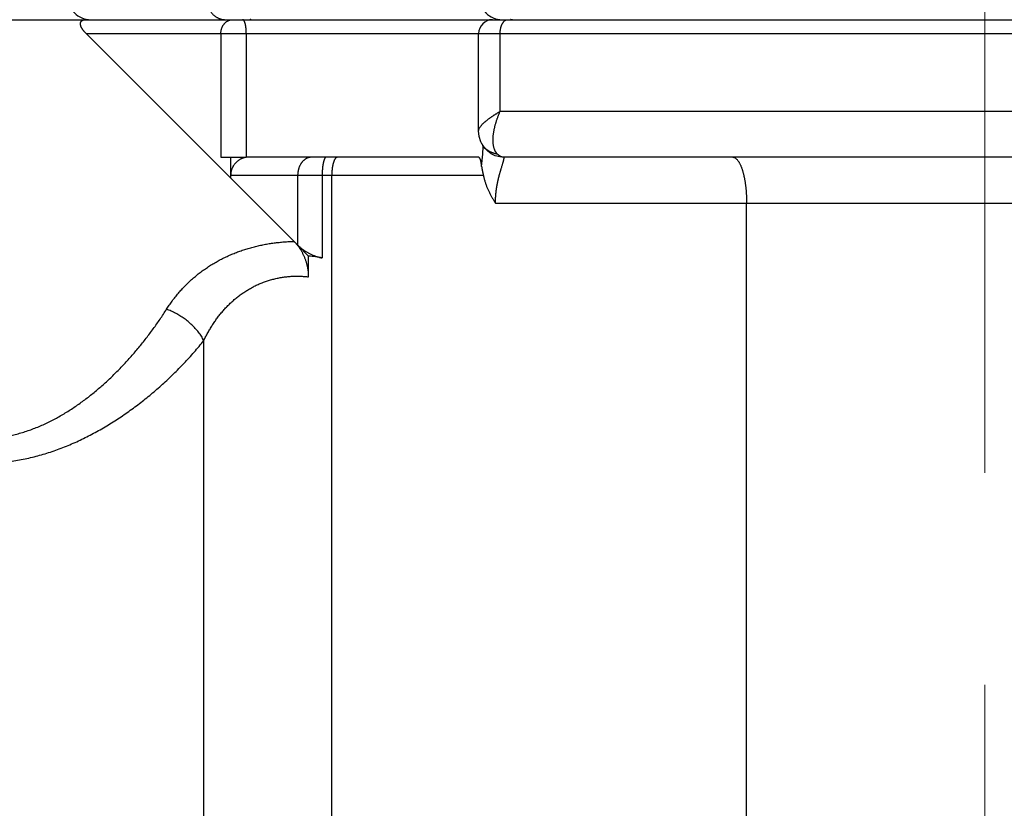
# Model space of a CAD drawing. Header units: millimetres. Extents: x 0 to 1735, y 0 to 1188.
# Tile 104 of 139: x 500 to 521, y 647 to 664. Entities that reach past the tile are written whole.
import ezdxf

# ---------------------------------------------------------------- set-up
doc = ezdxf.new("R2010")
doc.units = ezdxf.units.MM
doc.header["$LTSCALE"] = 0.727559
doc.linetypes.add('CENTER', pattern=[50.8, 31.75, -6.35, 6.35, -6.35])
doc.layers.add('NoLayerName_001', color=7, linetype='Continuous')
doc.layers.add('NoLayerName_007', color=7, linetype='Continuous')
doc.styles.get("Standard").update_dxf_attribs({"font": 'txt', "bigfont": 'extfont2'})
doc.dimstyles.get("Standard").update_dxf_attribs({"dimtxt": 2.5, "dimasz": 2.5, "dimexe": 1, "dimexo": 1, "dimtad": 1, "dimdec": 3, "dimzin": 0, "dimdsep": 46, "dimtxsty": 'Standard', "dimcen": 2.5, "dimadec": 3, "dimazin": 0, "dimtfac": 0.75, "dimtdec": 3, "dimtmove": 0, "dimatfit": 3, "dimfxl": 1, "dimarcsym": 0})

# ---------------------------------------------------------------- blocks, each defined once
blk = doc.blocks.new('_OPEN30')
at = {"color": 0, "linetype": 'ByBlock', "lineweight": -2}
for p, q in [((-1, 0.267949), (0, 0)), ((0, 0), (-1, -0.267949)), ((0, 0), (-1, 0))]:
    blk.add_line(p, q, dxfattribs=at)
blk = doc.blocks.new('*D148')
at = {"layer": 'Defpoints', "color": 0}
for p in [(474.5, 727.5), (730, 700), (474.5, 520)]:
    blk.add_point(p, dxfattribs=at)
at = {"layer": 'NoLayerName_001', "color": 0, "linetype": 'Continuous', "lineweight": 13}
for p, q in [((474.5, 723.5), (474.5, 516)), ((730, 696), (730, 516)), ((722, 520), (482.5, 520))]:
    blk.add_line(p, q, dxfattribs=at)
at = {"layer": 'NoLayerName_001', "color": 0, "lineweight": 13, "xscale": 8, "yscale": 8, "zscale": 8, "rotation": 180}
blk.add_blockref('_OPEN30', (474.5, 520), dxfattribs=at)
at = {"layer": 'NoLayerName_001', "color": 0, "lineweight": 13, "xscale": 8, "yscale": 8, "zscale": 8}
blk.add_blockref('_OPEN30', (730, 520), dxfattribs=at)
at = {"layer": 'NoLayerName_001', "color": 0, "lineweight": 13, "insert": (602.25, 531.629), "char_height": 12.8, "attachment_point": 5}
blk.add_mtext('\\W0.8594;２５６', dxfattribs=at)

msp = doc.modelspace()

# ---------------------------------------------------------------- linework, layer by layer
at = {"layer": 'NoLayerName_001', "color": 4, "linetype": 'CENTER', "lineweight": 13}
msp.add_line((521, 617.35379186), (521, 688.3977661), dxfattribs=at)
at = {"layer": 'NoLayerName_007', "color": 6, "linetype": 'Continuous', "lineweight": 25}
for p, q in [((481, 664.2), (540.59998868, 664.2)), ((501.4000303, 663.9), (540.9, 663.9)), ((501.4000303, 663.9), (504.55312397, 660.74687603)), ((504.33925693, 663.9), (504.33925693, 661.2)), ((504.89397157, 663.9), (504.89397157, 661.2)), ((509.96078201, 661.78053604), (509.96078201, 663.9)), ((510.42960645, 662.2), (510.42960645, 663.9)), ((531.462553, 662.2), (510.42960645, 662.2)), ((509.96078207, 661.7792292), (509.96078238, 661.77955433)), ((504.33925693, 661.2), (504.89397157, 661.2)), ((504.55312397, 660.74687603), (504.55312397, 661.2)), ((509.95395615, 661.2), (504.94965212, 661.2)), ((510.02582638, 661.00057868), (510.04901964, 661.27028055)), ((510.32199251, 661.23397573), (510.23555731, 661.27639529)), ((531.43679656, 661.2), (510.50618796, 661.2)), ((506.01323633, 660.8), (504.55215007, 660.8)), ((505.93608179, 659.36335212), (504.55726649, 660.74236993)), ((506.01323623, 660.8), (506.01323623, 659.2862082)), ((510.06453911, 660.8), (506.01323623, 660.8)), ((506.54734507, 660.8), (506.54734507, 659.00252984)), ((506.75752502, 636.36262346), (506.75752502, 660.8)), ((510.32722967, 660.2), (535.37403533, 660.19999934)), ((515.80337836, 632.58599866), (515.80337836, 660.2)), ((506.25350197, 659.04595814), (506.01324809, 659.28619727)), ((506.25353903, 658.59129341), (506.25350197, 659.04595814)), ((503.96765983, 637.52738633), (503.96765983, 657.20136255))]:
    msp.add_line(p, q, dxfattribs=at)
for points in [[(510.03126873, 661.49597723), (510.01171061, 661.53552333), (509.97411729, 661.65076089), (509.96071465, 661.77930793)], [(510.23555731, 661.27639529), (510.16231644, 661.33013348), (510.10169157, 661.39196819), (510.05353884, 661.45791817), (510.03368217, 661.49140449)], [(510.50642536, 661.20000576), (510.41999319, 661.20726202), (510.32199251, 661.23397573)]]:
    msp.add_lwpolyline(points, dxfattribs=at)
for centre, radius, start, end in [((501.5, 664.7), 0.5, 180, 270.001651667), ((510.47146097, 664.7), 0.5, 180, 270.000137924), ((510.26078201, 663.9), 0.3, 90.000304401, 180), ((506.00490398, 656.34809278), 2.70929483, 78.450475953, 84.735279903)]:
    msp.add_arc(centre, radius, start, end, dxfattribs=at)
for points, knots in [([(504.01284811, 664.7), (504.01301359, 664.69196341), (504.01310286, 664.6758685), (504.01469105, 664.65175551), (504.01715063, 664.62768986), (504.02064026, 664.6037236), (504.02511946, 664.57990605), (504.03060123, 664.55628728), (504.03708425, 664.53291716), (504.04457095, 664.50984596), (504.05306198, 664.48712601), (504.06255406, 664.46481083), (504.07304327, 664.44295596), (504.08452556, 664.42161743), (504.09699692, 664.4008513), (504.11045337, 664.38071373), (504.12489088, 664.36126082), (504.14030349, 664.34255184), (504.1566754, 664.32465299), (504.17397906, 664.30763621), (504.19218253, 664.29158117), (504.21125298, 664.27656821), (504.23115765, 664.26267786), (504.25186384, 664.24999098), (504.27333629, 664.23858917), (504.29552287, 664.228564), (504.31832325, 664.21995301), (504.34162425, 664.21280501), (504.3653086, 664.20714724), (504.38926116, 664.20309778), (504.41335899, 664.20043718), (504.42948769, 664.20027961), (504.4375269, 664.2)], [0, 0, 0, 0, 0.02411486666, 0.04827138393, 0.0724606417, 0.09667426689, 0.12090472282, 0.14514560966, 0.16939196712, 0.19364057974, 0.21788919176, 0.2421326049, 0.26636641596, 0.29058889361, 0.31480137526, 0.33900866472, 0.36321942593, 0.38744651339, 0.41169667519, 0.43595763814, 0.46021894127, 0.48447598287, 0.50873095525, 0.53299378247, 0.55728303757, 0.58161841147, 0.60598381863, 0.63035034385, 0.65469015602, 0.67897840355, 0.7031951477, 0.72732736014, 0.72732736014, 0.72732736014, 0.72732736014]), ([(501.40005129, 663.89995025), (501.39785599, 663.90216624), (501.39344527, 663.90658674), (501.38691965, 663.91331724), (501.38045051, 663.92012095), (501.37405774, 663.92701022), (501.36774877, 663.933985), (501.36153433, 663.94104855), (501.35542431, 663.94820327), (501.3494288, 663.95545176), (501.34355784, 663.9627966), (501.3378215, 663.97024036), (501.33222983, 663.97778562), (501.32679289, 663.98543495), (501.32152075, 663.99319093), (501.31642346, 664.00105615), (501.31151115, 664.00903321), (501.30679371, 664.01712459), (501.30228188, 664.02533319), (501.29798423, 664.03365874), (501.29392327, 664.04210424), (501.29014666, 664.05067978), (501.28669971, 664.05939074), (501.28362856, 664.06824284), (501.28098093, 664.07724168), (501.27880094, 664.0863818), (501.27716078, 664.09564543), (501.27617586, 664.10500082), (501.27595966, 664.11440211), (501.27662889, 664.12379723), (501.27829181, 664.13309175), (501.28098077, 664.14215461), (501.28472744, 664.1508203), (501.28957482, 664.15890646), (501.29551815, 664.16622357), (501.30234048, 664.17274596), (501.30986253, 664.17845734), (501.31792024, 664.18335629), (501.3263921, 664.18743471), (501.33514432, 664.19085799), (501.34117893, 664.19252757), (501.34417302, 664.19343952)], [0, 0, 0, 0, 0.00935785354, 0.01873357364, 0.02812301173, 0.03752231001, 0.04692792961, 0.05633667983, 0.06574574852, 0.07515273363, 0.08455567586, 0.09395309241, 0.10334401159, 0.11272800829, 0.12210523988, 0.13147648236, 0.14084316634, 0.15020741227, 0.15957206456, 0.16894060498, 0.17831212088, 0.18768102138, 0.19704553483, 0.2064089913, 0.21578050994, 0.2251746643, 0.23458448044, 0.24398429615, 0.25336878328, 0.26275977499, 0.27219337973, 0.28163898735, 0.2910575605, 0.30044282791, 0.30982993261, 0.31925052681, 0.3286924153, 0.33810963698, 0.3474905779, 0.35686972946, 0.3662593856, 0.3662593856, 0.3662593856, 0.3662593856]), ([(501.34417302, 664.19343952), (501.34721785, 664.19416464), (501.35327592, 664.19573498), (501.3625182, 664.19736272), (501.37180505, 664.19861267), (501.38113597, 664.19943062), (501.39048563, 664.19992654), (501.39672515, 664.19994991), (501.39984266, 664.19999996)], [0, 0, 0, 0, 0.009389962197, 0.018764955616, 0.028131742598, 0.037495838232, 0.046857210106, 0.056210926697, 0.056210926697, 0.056210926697, 0.056210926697]), ([(504.33925694, 663.9), (504.33941951, 663.90630079), (504.33950687, 663.91894162), (504.34107561, 663.93788156), (504.34352404, 663.95678796), (504.34702393, 663.97558361), (504.35155034, 663.99419466), (504.35713139, 664.0125463), (504.36378111, 664.03056387), (504.37151734, 664.04817259), (504.3803574, 664.06529728), (504.39031726, 664.08186316), (504.40140983, 664.09777955), (504.41359963, 664.11295129), (504.42681093, 664.12728176), (504.44096684, 664.14065707), (504.45598804, 664.15296557), (504.47179779, 664.16408817), (504.4883127, 664.17393068), (504.50547502, 664.18230487), (504.52313345, 664.18936706), (504.53538309, 664.19245532), (504.54143047, 664.19419586)], [0, 0, 0, 0, 0.0189086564, 0.03790601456, 0.05697040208, 0.07608339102, 0.095230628, 0.11440268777, 0.13359594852, 0.15281347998, 0.17206592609, 0.19137235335, 0.21075954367, 0.2302222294, 0.2497136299, 0.2691871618, 0.28860131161, 0.30792242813, 0.32712770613, 0.34620839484, 0.36517320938, 0.38405183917, 0.38405183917, 0.38405183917, 0.38405183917]), ([(504.54143047, 664.19419586), (504.54249947, 664.19444141), (504.54463566, 664.19494466), (504.54785726, 664.19562806), (504.55108977, 664.19626876), (504.55433382, 664.1968587), (504.55758778, 664.1973996), (504.56085062, 664.19789054), (504.56412114, 664.19833133), (504.56739819, 664.19872157), (504.57068061, 664.19906093), (504.57396725, 664.19934908), (504.57725693, 664.19958552), (504.58054851, 664.1997705), (504.58384082, 664.19990141), (504.58713267, 664.19998632), (504.58932716, 664.19999113), (504.59042391, 664.2)], [0, 0, 0, 0, 0.003290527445, 0.006583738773, 0.009879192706, 0.0131764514, 0.016475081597, 0.019774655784, 0.023074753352, 0.026374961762, 0.029674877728, 0.0329741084, 0.036272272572, 0.03956900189, 0.042863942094, 0.046156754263, 0.049447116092, 0.049447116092, 0.049447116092, 0.049447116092]), ([(504.8939714, 663.9), (504.89395841, 663.90307681), (504.89395152, 663.9092312), (504.89382664, 663.91846284), (504.89363255, 663.92769466), (504.8933564, 663.93692557), (504.89300093, 663.94615448), (504.89256469, 663.95538031), (504.89204737, 663.964602), (504.89144835, 663.97381845), (504.89076708, 663.9830286), (504.89000299, 663.99223135), (504.8891556, 664.00142565), (504.88822409, 664.01061038), (504.88720885, 664.01978464), (504.88610429, 664.02894704), (504.88489984, 664.03809568), (504.88358601, 664.04722878), (504.88215301, 664.05634455), (504.88059115, 664.06544119), (504.8788907, 664.07451692), (504.87704194, 664.08356994), (504.87503512, 664.09259844), (504.87286057, 664.10160066), (504.87050864, 664.11057354), (504.86797349, 664.11950538), (504.86524438, 664.1283698), (504.8623132, 664.13712901), (504.8591666, 664.14574138), (504.85579942, 664.15420786), (504.85206242, 664.16254614), (504.84769916, 664.17079424), (504.84252396, 664.1789302), (504.83651187, 664.18677177), (504.8295126, 664.19351094), (504.82149309, 664.19893583), (504.81524429, 664.199401), (504.81229691, 664.2)], [0, 0, 0, 0, 0.00923052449, 0.0184629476, 0.02769686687, 0.03693189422, 0.04616765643, 0.05540379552, 0.0646399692, 0.07387585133, 0.08311113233, 0.09234551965, 0.10157873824, 0.11081053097, 0.12004066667, 0.12926912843, 0.13849627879, 0.14772280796, 0.1569497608, 0.16617856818, 0.1754110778, 0.18464958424, 0.1938968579, 0.20315617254, 0.21243133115, 0.22172306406, 0.23100807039, 0.24025393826, 0.24942979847, 0.25851238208, 0.26758328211, 0.27683028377, 0.28647511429, 0.2964971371, 0.30635113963, 0.31568225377, 0.32470513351, 0.32470513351, 0.32470513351, 0.32470513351]), ([(504.99688322, 664.21054054), (504.99329259, 664.20799278), (504.98694738, 664.20145399), (504.97787322, 664.20096575), (504.97375416, 664.2)], [0, 0, 0, 0, 0.013208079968, 0.025900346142, 0.025900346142, 0.025900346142, 0.025900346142]), ([(510.42960645, 663.9), (510.42967246, 663.90536899), (510.42970446, 663.91610339), (510.43035162, 663.93218732), (510.43139369, 663.94823975), (510.43292184, 663.96425411), (510.43494818, 663.98022443), (510.43750602, 663.99614458), (510.44062303, 664.01200841), (510.44432833, 664.02780975), (510.44865088, 664.04354232), (510.45361889, 664.05920012), (510.45926325, 664.07477476), (510.46559223, 664.09023677), (510.47264304, 664.10548868), (510.48049231, 664.12035248), (510.489194, 664.1346289), (510.49881061, 664.14810879), (510.50939078, 664.1606098), (510.52104245, 664.17184647), (510.53366719, 664.18189854), (510.54313586, 664.18691766), (510.54773782, 664.18963658)], [0, 0, 0, 0, 0.01610817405, 0.03219984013, 0.04828149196, 0.06436204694, 0.08045299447, 0.09656852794, 0.11272565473, 0.12894427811, 0.1452472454, 0.16166035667, 0.17821232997, 0.19493126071, 0.21176736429, 0.2286011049, 0.2453315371, 0.26188678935, 0.2782323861, 0.29438115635, 0.31040396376, 0.32643938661, 0.32643938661, 0.32643938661, 0.32643938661]), ([(510.54773782, 664.18963658), (510.54858844, 664.19005174), (510.55028455, 664.19090105), (510.552883, 664.19207219), (510.55551699, 664.19318225), (510.55818853, 664.1942172), (510.56089256, 664.19517732), (510.56362593, 664.19605903), (510.56638499, 664.19685978), (510.56916622, 664.19757676), (510.57196605, 664.1982072), (510.57478093, 664.1987484), (510.57760733, 664.19919728), (510.58044167, 664.19955227), (510.58328046, 664.19980613), (510.58611995, 664.19997271), (510.58801371, 664.1999825), (510.58895912, 664.2)], [0, 0, 0, 0, 0.00283958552, 0.005689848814, 0.008548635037, 0.011413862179, 0.014283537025, 0.017155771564, 0.020028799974, 0.022900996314, 0.025770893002, 0.028637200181, 0.031498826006, 0.034354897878, 0.037204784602, 0.040048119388, 0.042884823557, 0.042884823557, 0.042884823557, 0.042884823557]), ([(510.656073, 664.20967361), (510.65716796, 664.20927474), (510.65935367, 664.20845804), (510.66267416, 664.2073409), (510.66602154, 664.20628818), (510.66939735, 664.20531314), (510.67279766, 664.20441415), (510.67621999, 664.20359362), (510.67966148, 664.20285284), (510.68311937, 664.20219342), (510.68659087, 664.20161689), (510.69007321, 664.20112473), (510.6935636, 664.20071875), (510.69705926, 664.20039943), (510.70055743, 664.20017227), (510.70405521, 664.20002408), (510.70638721, 664.20001553), (510.70755204, 664.2)], [0, 0, 0, 0, 0.003496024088, 0.006999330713, 0.010508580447, 0.014022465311, 0.017539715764, 0.021059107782, 0.024579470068, 0.028099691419, 0.031618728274, 0.035135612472, 0.038649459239, 0.042159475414, 0.045664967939, 0.049165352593, 0.05266016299, 0.05266016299, 0.05266016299, 0.05266016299]), ([(509.9607842, 661.77954299), (509.96164394, 661.78657408), (509.96227694, 661.80092956), (509.96991183, 661.82136143), (509.97994449, 661.84082478), (509.99209847, 661.85929906), (510.00515715, 661.87699366), (510.01889152, 661.89386516), (510.03320124, 661.90995315), (510.04802005, 661.92537627), (510.06328404, 661.94024801), (510.07893046, 661.95468193), (510.09488917, 661.96879416), (510.1111019, 661.98267202), (510.12756445, 661.99631972), (510.14425658, 662.00974532), (510.16115983, 662.02295356), (510.17825507, 662.03594995), (510.19552337, 662.04873976), (510.21294572, 662.06132835), (510.23050326, 662.07372107), (510.248179, 662.08592479), (510.26596038, 662.09794824), (510.28383908, 662.10980223), (510.3018086, 662.12149906), (510.31986257, 662.13305102), (510.33799456, 662.1444705), (510.3561983, 662.15576961), (510.37446696, 662.16696141), (510.39279579, 662.17805547), (510.41117233, 662.18907433), (510.42346482, 662.19635222), (510.42960645, 662.2)], [0, 0, 0, 0, 0.021250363, 0.04273968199, 0.06471565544, 0.08694494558, 0.10896782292, 0.13068286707, 0.15218220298, 0.17354442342, 0.1948345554, 0.21610556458, 0.23740012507, 0.25874140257, 0.28012663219, 0.30154956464, 0.3230032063, 0.34447987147, 0.3659712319, 0.38746836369, 0.40896179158, 0.43044184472, 0.45190533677, 0.47335547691, 0.49479538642, 0.51622783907, 0.53765528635, 0.55907988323, 0.58050351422, 0.60192781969, 0.62335422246, 0.64478395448, 0.64478395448, 0.64478395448, 0.64478395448]), ([(510.30594585, 661.37449905), (510.30296765, 661.38347077), (510.29657694, 661.40129254), (510.28956814, 661.42885358), (510.28391774, 661.45675562), (510.27976818, 661.48498175), (510.27689744, 661.51338959), (510.27518105, 661.54187685), (510.27447258, 661.57036423), (510.27471811, 661.59881209), (510.27585607, 661.62720573), (510.27782623, 661.65553599), (510.28056806, 661.68379365), (510.28402104, 661.71196954), (510.28812527, 661.74005491), (510.2928197, 661.76804488), (510.29807645, 661.79593342), (510.30387032, 661.82371695), (510.31017568, 661.85139289), (510.31696701, 661.87895857), (510.32421882, 661.90641137), (510.33190548, 661.93374869), (510.34000197, 661.96096788), (510.34848157, 661.98806819), (510.35733706, 662.01504464), (510.36656537, 662.04189214), (510.37616224, 662.06860648), (510.386125, 662.09518277), (510.39644591, 662.12161836), (510.40713595, 662.14790232), (510.41813625, 662.17405454), (510.42581179, 662.19133958), (510.42960645, 662.2)], [0, 0, 0, 0, 0.02835933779, 0.05675600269, 0.08521760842, 0.11374244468, 0.14230331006, 0.17085119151, 0.19933838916, 0.22777557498, 0.25618281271, 0.2845746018, 0.31296022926, 0.3413441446, 0.36972634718, 0.39810437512, 0.42648094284, 0.45485973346, 0.48324301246, 0.51163169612, 0.54002542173, 0.56842261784, 0.59682057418, 0.62521595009, 0.65360774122, 0.68199608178, 0.71038102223, 0.73876252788, 0.76714048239, 0.79551469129, 0.82388488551, 0.85225072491, 0.85225072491, 0.85225072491, 0.85225072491]), ([(510.37092363, 661.2679902), (510.36406432, 661.26904971), (510.35029139, 661.27095619), (510.3298246, 661.27511467), (510.30949192, 661.28005111), (510.28936346, 661.28590276), (510.26948318, 661.29262881), (510.24990205, 661.30023631), (510.23066921, 661.30871951), (510.21183429, 661.31807608), (510.19344692, 661.32830298), (510.17555672, 661.33939656), (510.15821857, 661.35135308), (510.14147213, 661.36413702), (510.12535631, 661.37770765), (510.10991198, 661.39202486), (510.09517882, 661.40704778), (510.0812002, 661.42273767), (510.06800621, 661.43904815), (510.05567641, 661.45596141), (510.04410652, 661.47335353), (510.03727663, 661.48546484), (510.03375742, 661.49144604)], [0, 0, 0, 0, 0.020821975, 0.04169947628, 0.06262183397, 0.08357910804, 0.10456242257, 0.12556430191, 0.14657901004, 0.16760289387, 0.18863472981, 0.2096760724, 0.2307301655, 0.2517931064, 0.27285663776, 0.29391160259, 0.31494840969, 0.33595749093, 0.35692976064, 0.37785708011, 0.39873273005, 0.41955189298, 0.41955189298, 0.41955189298, 0.41955189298]), ([(510.04901964, 661.27028055), (510.04950029, 661.276212), (510.05046942, 661.28807429), (510.05187604, 661.30587169), (510.05325048, 661.32367198), (510.05458262, 661.34147596), (510.05564956, 661.356316), (510.05647203, 661.36819026), (510.05707208, 661.37709705), (510.05765407, 661.38600496), (510.05821672, 661.39491403), (510.05875877, 661.40382427), (510.05927888, 661.41273572), (510.05977609, 661.42164838), (510.06024796, 661.43056235), (510.06069759, 661.43947744), (510.06097077, 661.4454221), (510.06111068, 661.44839427)], [0, 0, 0, 0, 0.01785268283, 0.03570542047, 0.05355864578, 0.07141248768, 0.08926657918, 0.09819361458, 0.10712059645, 0.11604750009, 0.12497430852, 0.13390101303, 0.14282761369, 0.15175411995, 0.16068055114, 0.169606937, 0.17853331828, 0.17853331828, 0.17853331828, 0.17853331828]), ([(510.37091815, 661.26796463), (510.36947312, 661.26947311), (510.36655355, 661.27246283), (510.36234893, 661.27711345), (510.3582482, 661.28185746), (510.35426995, 661.28670819), (510.35040883, 661.29165596), (510.34666562, 661.2966974), (510.34303882, 661.30182737), (510.3395273, 661.30704135), (510.33612981, 661.31233472), (510.33284512, 661.31770291), (510.329672, 661.32314132), (510.32660922, 661.32864536), (510.32365553, 661.33421043), (510.32080973, 661.33983197), (510.31807051, 661.34550533), (510.31543694, 661.35122606), (510.31290668, 661.35698914), (510.31048259, 661.36279152), (510.30814827, 661.36862291), (510.30668748, 661.37254434), (510.30594585, 661.37449905)], [0, 0, 0, 0, 0.00626679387, 0.01253486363, 0.01880496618, 0.02507759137, 0.03135297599, 0.03763137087, 0.04391326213, 0.05019892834, 0.0564883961, 0.06278145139, 0.06907765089, 0.07537633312, 0.08167662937, 0.08797747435, 0.09427761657, 0.10057562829, 0.10686991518, 0.11315872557, 0.11944015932, 0.12571217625, 0.12571217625, 0.12571217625, 0.12571217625]), ([(504.9003825, 661.2), (504.8930851, 661.19879956), (504.87838471, 661.19670238), (504.85661033, 661.19166478), (504.83500089, 661.18553453), (504.81367458, 661.17814378), (504.79270879, 661.16958902), (504.77219197, 661.15989524), (504.75220967, 661.14910657), (504.73284827, 661.1372619), (504.71419405, 661.12440135), (504.69633322, 661.11056474), (504.6793527, 661.09579129), (504.6633361, 661.0801212), (504.64836877, 661.06357804), (504.63446912, 661.04622558), (504.62161835, 661.02812964), (504.60979805, 661.00934647), (504.59898752, 660.98993361), (504.58916998, 660.96994692), (504.58031974, 660.94945716), (504.57247217, 660.92852731), (504.56576569, 660.90721031), (504.56030468, 660.88558045), (504.55629228, 660.86370822), (504.55358285, 660.84167381), (504.55341273, 660.8269034), (504.55312397, 660.81953845)], [0, 0, 0, 0, 0.02218641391, 0.04452118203, 0.06698416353, 0.08955098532, 0.11219426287, 0.13488475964, 0.15759250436, 0.18028788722, 0.20294275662, 0.22553153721, 0.24803238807, 0.27042841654, 0.29271297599, 0.31491830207, 0.33708891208, 0.35926129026, 0.38146399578, 0.40371805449, 0.42603650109, 0.44839671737, 0.47074614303, 0.49304539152, 0.51527346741, 0.5374308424, 0.5595426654, 0.5595426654, 0.5595426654, 0.5595426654]), ([(504.94965213, 661.2), (504.94872374, 661.19999309), (504.9468671, 661.19998855), (504.94408294, 661.1999261), (504.94129971, 661.19984001), (504.93851702, 661.19973133), (504.9348065, 661.19956874), (504.9310957, 661.19939399), (504.92738312, 661.19923763), (504.92459676, 661.19913709), (504.92180846, 661.19906088), (504.91901827, 661.19901671), (504.91622699, 661.19899206), (504.91343551, 661.19897426), (504.91064475, 661.19895068), (504.90785565, 661.19890876), (504.90506918, 661.1988356), (504.90228614, 661.19871955), (504.89950795, 661.19854418), (504.89673379, 661.19831092), (504.89489322, 661.19807338), (504.89397157, 661.19796484)], [0, 0, 0, 0, 0.002785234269, 0.005569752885, 0.008354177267, 0.011138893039, 0.013924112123, 0.019496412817, 0.022283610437, 0.025071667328, 0.027860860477, 0.030651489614, 0.033443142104, 0.036234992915, 0.039026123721, 0.041815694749, 0.044603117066, 0.047388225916, 0.050171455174, 0.052954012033, 0.055738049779, 0.055738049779, 0.055738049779, 0.055738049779]), ([(506.31445498, 661.2), (506.30833939, 661.19973839), (506.29605609, 661.19958738), (506.27774527, 661.19711072), (506.25960226, 661.19338154), (506.24175152, 661.1882222), (506.22430878, 661.18177072), (506.20739062, 661.17408129), (506.19110493, 661.16521563), (506.1755211, 661.15524853), (506.16065622, 661.14428161), (506.14651656, 661.13240071), (506.13310685, 661.11969301), (506.12043209, 661.10624495), (506.10849755, 661.09214252), (506.09730357, 661.07746739), (506.08684809, 661.06228359), (506.07712834, 661.04663733), (506.06813404, 661.03056908), (506.05985501, 661.01411828), (506.05228101, 660.99732447), (506.04540178, 660.9802271), (506.0392073, 660.96286552), (506.03368622, 660.94527787), (506.02883079, 660.92749762), (506.02463797, 660.90955382), (506.0211024, 660.89147435), (506.01822147, 660.87328684), (506.01598338, 660.85501904), (506.01441032, 660.83669832), (506.01339786, 660.8183535), (506.01334155, 660.80611373), (506.01323623, 660.8)], [0, 0, 0, 0, 0.01836356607, 0.03680774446, 0.05532565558, 0.07389709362, 0.0924917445, 0.11107222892, 0.12959887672, 0.14807190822, 0.16652437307, 0.18497804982, 0.20344257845, 0.22191666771, 0.24038932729, 0.25884145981, 0.27726537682, 0.29567453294, 0.31408021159, 0.33248979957, 0.35090704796, 0.36933234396, 0.38776298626, 0.40619359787, 0.42462066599, 0.44304404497, 0.46146263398, 0.47987422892, 0.49827564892, 0.51666286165, 0.53503110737, 0.55337502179, 0.55337502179, 0.55337502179, 0.55337502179]), ([(506.63492029, 661.2), (506.6312093, 661.19898526), (506.62299901, 661.19808804), (506.61377944, 661.18900462), (506.60624249, 661.17860212), (506.6000078, 661.16713074), (506.59468497, 661.15580269), (506.59028971, 661.1446457), (506.58650255, 661.13349179), (506.5830231, 661.12218816), (506.57977578, 661.11066523), (506.57674927, 661.09896538), (506.57393579, 661.0871607), (506.57132454, 661.07530873), (506.56890869, 661.06344145), (506.56668032, 661.05156742), (506.56462825, 661.03968602), (506.56274154, 661.02779638), (506.56100922, 661.01589764), (506.55942029, 661.00398892), (506.55796379, 660.99206937), (506.55662875, 660.98013811), (506.55540413, 660.96819429), (506.55427922, 660.95623708), (506.55324212, 660.94426647), (506.55228988, 660.93228273), (506.55142266, 660.92028697), (506.55063992, 660.9082807), (506.54994128, 660.89626544), (506.54932633, 660.8842427), (506.5487947, 660.87221401), (506.54834591, 660.86018087), (506.54797981, 660.8481448), (506.54769509, 660.83610732), (506.54749476, 660.82406993), (506.54736568, 660.81203419), (506.54735851, 660.80401095), (506.54734507, 660.8)], [0, 0, 0, 0, 0.01154166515, 0.02380707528, 0.03708773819, 0.05037488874, 0.06280227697, 0.07464959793, 0.08631968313, 0.09813508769, 0.11012654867, 0.12223197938, 0.13438741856, 0.1465305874, 0.15863896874, 0.17071799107, 0.18277320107, 0.19480969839, 0.20683215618, 0.21884484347, 0.23085164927, 0.24285610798, 0.25486142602, 0.26687050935, 0.27888577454, 0.29090746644, 0.30293472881, 0.31496668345, 0.32700244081, 0.33904110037, 0.35108175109, 0.36312347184, 0.37516533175, 0.38720639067, 0.39924569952, 0.4112823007, 0.42331522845, 0.42331522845, 0.42331522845, 0.42331522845]), ([(506.87872902, 661.2), (506.87469427, 661.1993), (506.86626731, 661.19878349), (506.85497122, 661.19241541), (506.84482612, 661.18421917), (506.83589641, 661.17441364), (506.8281157, 661.16395603), (506.82145033, 661.15316104), (506.81571112, 661.14214401), (506.81058383, 661.13090405), (506.80580626, 661.11946354), (506.80135411, 661.10781322), (506.7972076, 661.09599887), (506.79335377, 661.08406791), (506.7897747, 661.0720576), (506.78646075, 661.0599873), (506.78339897, 661.04786433), (506.78057526, 661.03569294), (506.77797555, 661.02347735), (506.77558581, 661.0112218), (506.77339197, 660.99893051), (506.77138001, 660.98660772), (506.76953581, 660.97425764), (506.76784558, 660.96188448), (506.76629441, 660.94949243), (506.76487163, 660.93708467), (506.7635777, 660.92466276), (506.76241132, 660.91222827), (506.76137168, 660.8997827), (506.76045782, 660.88732757), (506.75966885, 660.87486439), (506.75900374, 660.86239467), (506.75846192, 660.84991992), (506.75804115, 660.83744165), (506.75774549, 660.82496137), (506.75755532, 660.81248063), (506.75754481, 660.8041599), (506.75752502, 660.8)], [0, 0, 0, 0, 0.0122850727, 0.02487930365, 0.0380276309, 0.05142720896, 0.06450714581, 0.07709755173, 0.08944197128, 0.101750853, 0.11415001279, 0.12663064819, 0.1391614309, 0.15170843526, 0.16424085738, 0.17675515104, 0.18925651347, 0.20174926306, 0.21423687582, 0.22672203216, 0.23920666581, 0.25169201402, 0.26417866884, 0.27666662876, 0.28915535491, 0.30164423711, 0.31413316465, 0.32662205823, 0.33911080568, 0.35159926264, 0.36408725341, 0.37657457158, 0.38906098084, 0.40154621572, 0.41402998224, 0.42651195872, 0.43899179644, 0.43899179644, 0.43899179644, 0.43899179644]), ([(510.02581496, 661.00065707), (510.02554907, 661.00357845), (510.02503344, 661.00943513), (510.0241548, 661.01822365), (510.02321418, 661.02702702), (510.02220314, 661.035828), (510.02112768, 661.04461067), (510.01998995, 661.05335877), (510.01879311, 661.06205612), (510.01754012, 661.07068651), (510.01623373, 661.07923374), (510.01487678, 661.0876875), (510.01346401, 661.09606127), (510.01193322, 661.10438775), (510.01022166, 661.11272156), (510.00826533, 661.12112066), (510.00600028, 661.12964269), (510.00336387, 661.13834558), (510.00029139, 661.14727846), (509.9967695, 661.15641698), (509.99273561, 661.16557435), (509.98811562, 661.17441902), (509.98285914, 661.18256808), (509.97690062, 661.18968722), (509.97012516, 661.19528513), (509.96242514, 661.19932985), (509.95673933, 661.19957173), (509.95395615, 661.2)], [0, 0, 0, 0, 0.00880035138, 0.01763781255, 0.02649652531, 0.03536059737, 0.04421410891, 0.05304111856, 0.06182566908, 0.07055179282, 0.07920351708, 0.08776487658, 0.09623750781, 0.10467937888, 0.11316161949, 0.12175842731, 0.13054758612, 0.13961064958, 0.14903278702, 0.15888094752, 0.16898377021, 0.17903793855, 0.188782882, 0.19803545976, 0.20674611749, 0.21508581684, 0.22353365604, 0.22353365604, 0.22353365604, 0.22353365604]), ([(510.50618794, 661.2), (510.50362281, 661.20007513), (510.49848385, 661.20011701), (510.49080113, 661.20083157), (510.48315948, 661.20191643), (510.47558628, 661.20342753), (510.46810394, 661.20533267), (510.46072765, 661.20761913), (510.45346394, 661.21026327), (510.44631652, 661.21324513), (510.43928893, 661.21654407), (510.4323847, 661.22013968), (510.42560737, 661.22401153), (510.41896051, 661.22813924), (510.41244768, 661.23250244), (510.40607246, 661.2370808), (510.39983837, 661.24185388), (510.39374937, 661.24680173), (510.38780769, 661.25190263), (510.38202216, 661.25714146), (510.37637709, 661.26247859), (510.37274393, 661.26614997), (510.37091815, 661.26796463)], [0, 0, 0, 0, 0.00769870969, 0.01540840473, 0.02312599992, 0.03084633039, 0.03856314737, 0.04627930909, 0.05400414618, 0.06174456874, 0.06950495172, 0.07728731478, 0.08509150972, 0.09291540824, 0.10075508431, 0.10860498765, 0.11645810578, 0.12430611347, 0.13213950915, 0.13994773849, 0.14771930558, 0.15544187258, 0.15544187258, 0.15544187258, 0.15544187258]), ([(510.42463669, 660.85575881), (510.4261685, 660.86123125), (510.4292151, 660.87217995), (510.43388521, 660.88857308), (510.43860996, 660.90494676), (510.44339757, 660.92129835), (510.44823888, 660.93763147), (510.4547532, 660.95939406), (510.46628244, 660.99748792), (510.47789955, 661.03556264), (510.48769639, 661.06823206), (510.49253798, 661.08451674), (510.49730991, 661.10083124), (510.50190828, 661.11735697), (510.50608086, 661.13400971), (510.51001664, 661.15042048), (510.51338322, 661.16711636), (510.51773395, 661.18500208), (510.51012511, 661.19510026), (510.50774374, 661.2)], [0, 0, 0, 0, 0.01704838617, 0.034093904, 0.05113584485, 0.06817351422, 0.08520797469, 0.10224235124, 0.1363234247, 0.20460889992, 0.22166423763, 0.23864415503, 0.25557490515, 0.2726634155, 0.29008152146, 0.30714587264, 0.32303308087, 0.34210343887, 0.35844679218, 0.35844679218, 0.35844679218, 0.35844679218]), ([(515.50036835, 661.2), (515.50923289, 661.19864652), (515.52755643, 661.19770573), (515.55274546, 661.1852742), (515.57579212, 661.16875912), (515.59657631, 661.14844594), (515.6150528, 661.12621073), (515.63130765, 661.10303986), (515.64543814, 661.07937666), (515.65788981, 661.05528522), (515.669179, 661.0307453), (515.67978223, 661.00580163), (515.68975651, 660.98043594), (515.69912251, 660.95472056), (515.70789305, 660.92874142), (515.71608357, 660.90257764), (515.72371589, 660.87628324), (515.73082267, 660.84988575), (515.73744323, 660.82339279), (515.74361782, 660.79680938), (515.7493858, 660.77014041), (515.75478956, 660.7433925), (515.75985639, 660.7165714), (515.76459502, 660.68968198), (515.76901753, 660.66273125), (515.77313502, 660.63572607), (515.77695882, 660.60867335), (515.7805003, 660.58157983), (515.78377064, 660.55445125), (515.78677356, 660.52729141), (515.7895131, 660.50010337), (515.79199327, 660.47289001), (515.7942181, 660.44565424), (515.79619157, 660.41839897), (515.79791788, 660.39112708), (515.79940036, 660.36384147), (515.80064558, 660.33654508), (515.80164807, 660.30924063), (515.80244726, 660.28193169), (515.80275914, 660.26372168), (515.80294268, 660.25461786)], [0, 0, 0, 0, 0.0269018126, 0.0542563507, 0.0826907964, 0.1119193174, 0.1411064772, 0.1693390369, 0.1967392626, 0.2237284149, 0.2506566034, 0.2777583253, 0.3050302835, 0.3324156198, 0.3598539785, 0.3872820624, 0.4146567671, 0.4419874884, 0.4692894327, 0.496575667, 0.5238572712, 0.5511433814, 0.5784382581, 0.6057416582, 0.6330526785, 0.660369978, 0.6876917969, 0.7150159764, 0.7423405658, 0.7696654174, 0.7969907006, 0.8243164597, 0.8516426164, 0.8789689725, 0.9062952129, 0.9336209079, 0.9609455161, 0.9882683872, 1.0155887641, 1.0429057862, 1.0429057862, 1.0429057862, 1.0429057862]), ([(510.02581496, 661.00065707), (510.02614216, 660.99726451), (510.02675118, 660.99047422), (510.02793734, 660.98031595), (510.02926747, 660.97017534), (510.03075695, 660.96005698), (510.03238249, 660.94996129), (510.03413211, 660.93988831), (510.03599267, 660.92983658), (510.03795166, 660.91980376), (510.03999644, 660.90978743), (510.04211442, 660.89978515), (510.04429301, 660.88979451), (510.04651964, 660.87981309), (510.0510438, 660.85986267), (510.05568304, 660.83993821), (510.06018116, 660.81998214), (510.06239717, 660.80999867), (510.06382069, 660.80333176), (510.06453911, 660.8)], [0, 0, 0, 0, 0.01022491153, 0.02045142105, 0.03067906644, 0.0409066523, 0.05113234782, 0.06135544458, 0.07157733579, 0.0817992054, 0.09202186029, 0.10224577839, 0.11247115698, 0.12269796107, 0.13292597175, 0.17384196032, 0.18406966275, 0.19429609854, 0.2045211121, 0.2045211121, 0.2045211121, 0.2045211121]), ([(510.06453911, 660.8), (510.06693733, 660.78929493), (510.07156308, 660.76783962), (510.07953546, 660.73588692), (510.08811267, 660.70407807), (510.09739438, 660.67245184), (510.10733803, 660.64101568), (510.11793918, 660.60978544), (510.1291832, 660.57877473), (510.14105817, 660.54799774), (510.15355147, 660.51746853), (510.16665077, 660.48720075), (510.18034496, 660.45720617), (510.19461397, 660.4274894), (510.20943838, 660.39805244), (510.2247992, 660.36889688), (510.240677, 660.34002405), (510.25705395, 660.31143635), (510.27390623, 660.28313214), (510.29123243, 660.25512477), (510.30894751, 660.22737184), (510.32117102, 660.20914545), (510.32722967, 660.2)], [0, 0, 0, 0, 0.03291125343, 0.0658393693, 0.09878326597, 0.13174128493, 0.16471122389, 0.1976903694, 0.23067552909, 0.26366306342, 0.29664891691, 0.3296286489, 0.36259876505, 0.39556096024, 0.42851760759, 0.46147015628, 0.49441916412, 0.52736433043, 0.56030452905, 0.59323784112, 0.62616158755, 0.65907236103, 0.65907236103, 0.65907236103, 0.65907236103]), ([(510.3272273, 660.2), (510.32725043, 660.20568296), (510.32726239, 660.21704967), (510.32748624, 660.23409921), (510.32783241, 660.25114803), (510.32832248, 660.26819477), (510.32894984, 660.28523815), (510.32971542, 660.30227685), (510.33061815, 660.31930957), (510.33165749, 660.33633501), (510.33283275, 660.35335186), (510.33414328, 660.37035881), (510.33558843, 660.38735456), (510.33716754, 660.40433784), (510.33888001, 660.42130748), (510.34072433, 660.43826259), (510.34269899, 660.45520242), (510.34480247, 660.47212626), (510.34703327, 660.48903339), (510.34938987, 660.5059231), (510.35187077, 660.52279467), (510.35447445, 660.5396474), (510.35719939, 660.55648057), (510.36004411, 660.57329346), (510.36300704, 660.59008537), (510.36608683, 660.60685567), (510.36928139, 660.623604), (510.37258811, 660.64033029), (510.37600455, 660.65703453), (510.3795282, 660.67371671), (510.38315659, 660.69037681), (510.38688723, 660.70701482), (510.39071764, 660.72363074), (510.39464532, 660.74022455), (510.39866779, 660.75679624), (510.40278257, 660.77334577), (510.40698706, 660.78987302), (510.4112766, 660.80637835), (510.41565061, 660.82286092), (510.4200939, 660.83932394), (510.42312851, 660.85027903), (510.42463669, 660.85575881)], [0, 0, 0, 0, 0.01704902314, 0.03409974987, 0.05115201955, 0.06820565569, 0.08526046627, 0.10231624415, 0.11937276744, 0.13642979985, 0.15348709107, 0.17054437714, 0.1876013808, 0.20465781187, 0.22171343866, 0.23876834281, 0.25582267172, 0.2728765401, 0.28993003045, 0.30698319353, 0.32403604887, 0.34108858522, 0.35814076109, 0.3751925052, 0.39224371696, 0.40929428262, 0.42634432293, 0.44339413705, 0.46044398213, 0.47749406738, 0.49454455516, 0.51159556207, 0.52864716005, 0.54569937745, 0.56275220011, 0.57980557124, 0.59685930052, 0.61391299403, 0.63096618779, 0.64801836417, 0.66506895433, 0.66506895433, 0.66506895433, 0.66506895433]), ([(515.80294268, 660.25461786), (515.80305183, 660.24551427), (515.80334314, 660.22730949), (515.80334228, 660.20910237), (515.80337836, 660.2)], [0, 0, 0, 0, 0.027312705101, 0.0546200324, 0.0546200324, 0.0546200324, 0.0546200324]), ([(503.15472376, 657.88397433), (503.17478335, 657.9143932), (503.21416715, 657.97577166), (503.27780781, 658.06481841), (503.34415084, 658.15194298), (503.4136269, 658.23666811), (503.48604184, 658.31892335), (503.56136761, 658.39853055), (503.63953841, 658.475336), (503.72047823, 658.54920286), (503.80404078, 658.62007787), (503.8900953, 658.68790086), (503.97850826, 658.75261485), (504.06914707, 658.81416193), (504.16187872, 658.87248472), (504.25657363, 658.92752605), (504.35310878, 658.97923766), (504.45134512, 659.02762802), (504.55115555, 659.07270864), (504.65241392, 659.11449257), (504.75499426, 659.15299262), (504.85877056, 659.18822162), (504.96361692, 659.2201924), (505.06940922, 659.24891811), (505.17602798, 659.27441327), (505.28335831, 659.29669388), (505.39128838, 659.31577996), (505.49970691, 659.33167962), (505.6085015, 659.34444554), (505.71756407, 659.35396406), (505.8267704, 659.36074163), (505.89966525, 659.36223005), (505.93608179, 659.36335212)], [0, 0, 0, 0, 0.1093126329, 0.2187381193, 0.3282419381, 0.4377936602, 0.5473676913, 0.656944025, 0.7665090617, 0.8760609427, 0.985607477, 1.0951529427, 1.2046973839, 1.3142371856, 1.4237656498, 1.5332735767, 1.6427585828, 1.7522400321, 1.8617352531, 1.9712549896, 2.0808038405, 2.1903807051, 2.2999792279, 2.4095883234, 2.5191979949, 2.628803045, 2.7383953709, 2.8479635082, 2.9574929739, 3.066966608, 3.1763649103, 3.2856663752, 3.2856663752, 3.2856663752, 3.2856663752]), ([(506.01151548, 659.28098211), (506.01034273, 659.28242756), (506.00801376, 659.28533164), (506.00442229, 659.28960738), (506.00078342, 659.29384263), (505.99709414, 659.29803529), (505.99336537, 659.30219439), (505.98960546, 659.30632711), (505.97824625, 659.31865628), (505.96684344, 659.33094427), (505.95543506, 659.34322535), (505.95161629, 659.3473003), (505.94777857, 659.35135671), (505.94391419, 659.35538737), (505.94002421, 659.35939369), (505.93739559, 659.36202994), (505.93608561, 659.36335248)], [0, 0, 0, 0, 0.00558408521, 0.01116731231, 0.01675081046, 0.02233528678, 0.02792108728, 0.03350825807, 0.03909660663, 0.07821372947, 0.08379901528, 0.08938358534, 0.09496759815, 0.10055131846, 0.10613514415, 0.11171963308, 0.11171963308, 0.11171963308, 0.11171963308]), ([(506.25353562, 658.59129341), (506.25338862, 658.60118666), (506.25330776, 658.62099285), (506.25190426, 658.65069297), (506.24975148, 658.6803839), (506.24672358, 658.71003635), (506.24287164, 658.73962277), (506.23819923, 658.76911515), (506.23272266, 658.79848559), (506.22645483, 658.82770618), (506.21940953, 658.856749), (506.2116003, 658.88558612), (506.20304079, 658.91418965), (506.19374449, 658.94253161), (506.18372504, 658.97058506), (506.17299203, 658.9983284), (506.16156557, 659.02575346), (506.14946578, 659.05286125), (506.13671107, 659.07965464), (506.12332072, 659.10613702), (506.10931156, 659.13230964), (506.09471326, 659.15817491), (506.0794968, 659.1836924), (506.06362684, 659.20880848), (506.04703203, 659.23343611), (506.02980056, 659.25761263), (506.01754531, 659.27314517), (506.01151548, 659.28098211)], [0, 0, 0, 0, 0.02968302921, 0.05941011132, 0.08917788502, 0.11898185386, 0.14881648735, 0.17867531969, 0.20855104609, 0.23843561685, 0.26832032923, 0.29819591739, 0.3280526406, 0.35788037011, 0.38766867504, 0.41740951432, 0.44711168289, 0.4767898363, 0.50645732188, 0.53612617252, 0.56580712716, 0.59550796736, 0.62521991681, 0.65492853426, 0.68462433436, 0.71430342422, 0.74396804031, 0.74396804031, 0.74396804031, 0.74396804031]), ([(506.01323623, 659.2862082), (506.02055401, 659.27911692), (506.03503532, 659.26476009), (506.05772861, 659.24422738), (506.08097904, 659.22429819), (506.10486423, 659.20509343), (506.12932752, 659.18659688), (506.15434825, 659.16882911), (506.17989615, 659.15180083), (506.20594351, 659.13552543), (506.23246191, 659.12001542), (506.25942399, 659.10528381), (506.28680153, 659.09133997), (506.31456621, 659.07819042), (506.3426904, 659.06584189), (506.37114649, 659.05430118), (506.3999067, 659.04357428), (506.42894394, 659.03367043), (506.45822851, 659.02458669), (506.48774046, 659.01636557), (506.51742351, 659.00888019), (506.53739028, 659.00471434), (506.54734507, 659.00252984)], [0, 0, 0, 0, 0.03056999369, 0.06116522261, 0.0917853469, 0.12242911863, 0.15309447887, 0.18377865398, 0.21447825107, 0.24518935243, 0.27590760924, 0.30662845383, 0.33734883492, 0.36806662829, 0.39877922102, 0.42948354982, 0.46017617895, 0.49085337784, 0.52151119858, 0.55214555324, 0.5827522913, 0.61332727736, 0.61332727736, 0.61332727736, 0.61332727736]), ([(503.96765983, 657.20136255), (503.98175316, 657.22980406), (504.00935078, 657.28701811), (504.05437715, 657.37103971), (504.10167676, 657.45385366), (504.15168699, 657.53510699), (504.20435714, 657.61468567), (504.25976739, 657.69241147), (504.31796049, 657.76811983), (504.37897251, 657.84162402), (504.44276635, 657.91276179), (504.5092947, 657.98135413), (504.57850714, 658.04721855), (504.65035329, 658.11017267), (504.72478331, 658.17003311), (504.80174432, 658.22661872), (504.88117851, 658.27972831), (504.96294772, 658.32924117), (505.04688851, 658.37505363), (505.13283731, 658.41705261), (505.22062944, 658.45512666), (505.31010061, 658.48916359), (505.40108619, 658.51905183), (505.49341892, 658.54467635), (505.58690972, 658.56592727), (505.68132373, 658.58280795), (505.77641935, 658.59531633), (505.87195025, 658.60343424), (505.96767721, 658.60720708), (506.06333529, 658.60644101), (506.15875534, 658.60183264), (506.22193656, 658.5944447), (506.25353903, 658.59129341)], [0, 0, 0, 0, 0.0952253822, 0.1905394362, 0.2859065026, 0.3813022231, 0.4767144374, 0.5721441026, 0.6676062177, 0.7631176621, 0.8586552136, 0.9541917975, 1.0497105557, 1.145205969, 1.2406849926, 1.336168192, 1.431686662, 1.527248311, 1.622846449, 1.7184760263, 1.8141349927, 1.9098255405, 2.0055553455, 2.1013387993, 2.1971869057, 2.2930761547, 2.388970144, 2.4848279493, 2.5806059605, 2.6762597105, 2.7717457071, 2.8670232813, 2.8670232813, 2.8670232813, 2.8670232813]), ([(503.01332049, 657.66896094), (503.03716959, 657.704616), (503.08542262, 657.77555147), (503.13143844, 657.84795825), (503.15472376, 657.88397433)], [0, 0, 0, 0, 0.12868783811, 0.25735126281, 0.25735126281, 0.25735126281, 0.25735126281]), ([(503.96765722, 657.20136255), (503.95912175, 657.21718921), (503.94261837, 657.24917665), (503.91439531, 657.29526168), (503.88427823, 657.34019651), (503.8520253, 657.38376396), (503.81788213, 657.4260046), (503.78196316, 657.46688968), (503.74441776, 657.50640891), (503.70538607, 657.54454726), (503.66500937, 657.58128958), (503.62342756, 657.61663012), (503.58074569, 657.65055268), (503.53701247, 657.6829994), (503.49227592, 657.71392831), (503.44658102, 657.74329528), (503.39997401, 657.77105868), (503.35249834, 657.79716957), (503.30420733, 657.82160559), (503.2551176, 657.84424545), (503.20538254, 657.86533635), (503.17154823, 657.87761692), (503.15472376, 657.88397652)], [0, 0, 0, 0, 0.0539447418, 0.1079342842, 0.1620088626, 0.216192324, 0.2704933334, 0.324906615, 0.3794141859, 0.433986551, 0.4885838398, 0.5431571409, 0.5976697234, 0.6521156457, 0.7064928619, 0.7608004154, 0.8150386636, 0.8692095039, 0.9233166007, 0.9773656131, 1.0313644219, 1.0853233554, 1.0853233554, 1.0853233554, 1.0853233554]), ([(499.09004342, 655.05824726), (499.13294022, 655.05916797), (499.21882475, 655.05967903), (499.34743752, 655.0684419), (499.4757052, 655.08184665), (499.60336076, 655.10065577), (499.73015512, 655.12452287), (499.85585167, 655.15342115), (499.98027159, 655.18717299), (500.10330525, 655.22554221), (500.22486278, 655.26831028), (500.34485632, 655.31525588), (500.46320285, 655.36616086), (500.57983924, 655.42081741), (500.69472807, 655.47902314), (500.80785097, 655.54058311), (500.91919256, 655.60530388), (501.02873889, 655.67299356), (501.13649041, 655.7434678), (501.24245368, 655.81657263), (501.34664963, 655.89216652), (501.44910479, 655.97010999), (501.54984479, 656.05026563), (501.64890531, 656.13249521), (501.7462984, 656.21670569), (501.84203215, 656.30282154), (501.93611977, 656.39076607), (502.02857375, 656.48046351), (502.1194068, 656.57183784), (502.20863153, 656.66481314), (502.29626062, 656.75931344), (502.3823066, 656.85526289), (502.46678319, 656.9525861), (502.54970604, 657.05121362), (502.63105549, 657.15111429), (502.71080952, 657.25226349), (502.7889702, 657.35462126), (502.86545091, 657.45820859), (502.94049618, 657.56281871), (502.98891316, 657.63367597), (503.01332049, 657.66896094)], [0, 0, 0, 0, 0.1287200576, 0.2575776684, 0.3865365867, 0.5155492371, 0.64455848, 0.7735020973, 0.9023738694, 1.0312149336, 1.1600486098, 1.2888787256, 1.4176909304, 1.5464705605, 1.6752380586, 1.804008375, 1.9327820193, 2.0615459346, 2.1902805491, 2.318996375, 2.4477112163, 2.576433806, 2.7051642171, 2.8338963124, 2.9626353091, 3.0913917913, 3.220172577, 3.3489807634, 3.477815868, 3.6066739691, 3.7355478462, 3.8644271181, 3.99329838, 4.1221487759, 4.2509760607, 4.3797804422, 4.5085619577, 4.6373204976, 4.7660558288, 4.8947676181, 4.8947676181, 4.8947676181, 4.8947676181]), ([(499.09004342, 654.51763182), (499.14472659, 654.51861259), (499.25416934, 654.51915415), (499.41813343, 654.52849547), (499.58176494, 654.54284296), (499.74481361, 654.56304683), (499.90705139, 654.5887896), (500.06827663, 654.62006034), (500.22834397, 654.65666), (500.3871355, 654.69842537), (500.54453775, 654.74518492), (500.70044269, 654.79677431), (500.85476058, 654.85302345), (501.00742616, 654.91374543), (501.15838328, 654.97876029), (501.30757682, 655.04788746), (501.45495159, 655.12094668), (501.60045236, 655.19775773), (501.744024, 655.27814029), (501.88561098, 655.3619148), (502.02516733, 655.44890416), (502.16266537, 655.5389585), (502.29807995, 655.63198151), (502.43140768, 655.72788288), (502.56264637, 655.82657514), (502.69179414, 655.92797037), (502.81884887, 656.03198096), (502.94380904, 656.13851867), (503.06667064, 656.24749732), (503.18743556, 656.3588198), (503.30604655, 656.47244654), (503.42242566, 656.58835078), (503.53648784, 656.70650782), (503.64818477, 656.82686332), (503.75732685, 656.94947794), (503.86425258, 657.07398223), (503.93298277, 657.15908303), (503.96765983, 657.20136255)], [0, 0, 0, 0, 0.1640759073, 0.3282605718, 0.4925138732, 0.6567894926, 0.8210360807, 0.9852241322, 1.1493839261, 1.3135432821, 1.4777167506, 1.6419067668, 1.8061237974, 1.9703944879, 2.1347347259, 2.2991479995, 2.4636260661, 2.6281496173, 2.7926889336, 2.9572045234, 3.1216479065, 3.285990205, 3.4502556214, 3.6144712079, 3.7786595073, 3.9428386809, 4.1070226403, 4.2712211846, 4.4354401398, 4.5996803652, 4.7639302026, 4.9281737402, 5.0923969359, 5.2565877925, 5.4207364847, 5.5848354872, 5.7488797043, 5.7488797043, 5.7488797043, 5.7488797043])]:
    msp.add_open_spline(points, degree=3, knots=knots, dxfattribs=at)

# ---------------------------------------------------------------- dimensions: what is measured, and where the dimension line sits
at = {"layer": 'NoLayerName_001', "color": 3, "linetype": 'Continuous', "lineweight": 13}
dim = msp.add_linear_dim(base=(474.5, 520), p1=(730, 700), p2=(474.5, 727.50000156), angle=180, text='\\W0.8594;２５６', dimstyle='Standard', override={"dimtxt": 12.8, "dimasz": 8, "dimexe": 4, "dimexo": 4, "dimgap": 4, "dimdec": 8, "dimzin": 8, "dimblk": 'OPEN30', "dimclrd": 0, "dimclre": 0, "dimclrt": 0, "dimtp": 0, "dimtm": 0, "dimlwd": 13, "dimlwe": 13}, dxfattribs=at)
dim.commit()
dim.dimension.update_dxf_attribs({"geometry": '*D148', "text_midpoint": (602.25, 520), "dimtype": 160})

doc.saveas('drawing.dxf')
